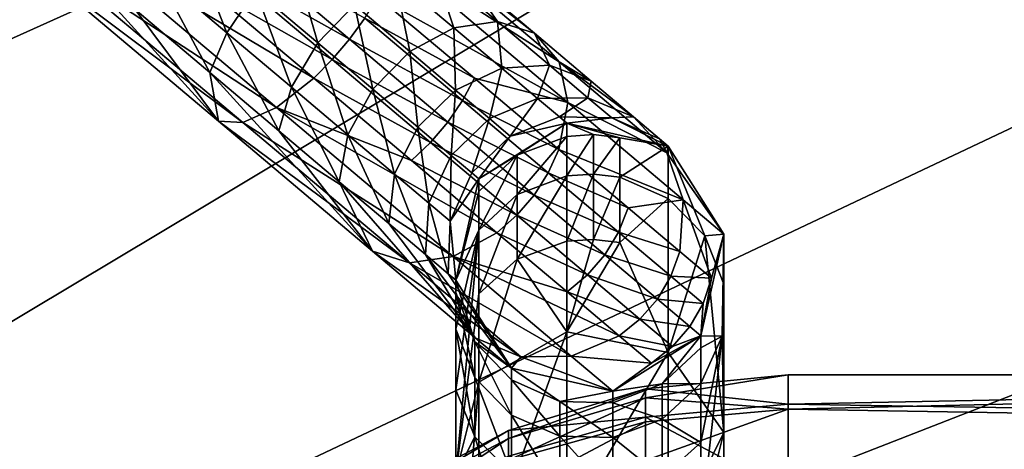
# Model space of a CAD drawing. Header units: metres. Extents: x -1004 to 0, y -708 to 0.
# Tile 14 of 103: x -832 to -785, y -130 to -110. Entities that reach past the tile are written whole.
import ezdxf

# ---------------------------------------------------------------- set-up
doc = ezdxf.new("R2010")
doc.units = ezdxf.units.M

msp = doc.modelspace()

# ---------------------------------------------------------------- linework, layer by layer
at = {"layer": 'top0123410'}
for points in [[(-814.535156, -106.88028, 773.340759), (-814.395325, -105.395943, 775.392456), (-806.681702, -111.898773, 782.133484)], [(-814.395325, -105.395943, 775.392456), (-807.86261, -110.5345, 783.91571), (-806.681702, -111.898773, 782.133484)], [(-811.173584, -107.74324, 780.361816), (-807.86261, -110.5345, 783.91571), (-814.395325, -105.395943, 775.392456)], [(-830.187256, -105.66481, 770.024292), (-820.21051, -114.0755, 772.620056), (-831.207458, -106.875031, 772.005859)], [(-823.487061, -108.408707, 769.478088), (-818.420715, -112.679771, 771.488342), (-830.187256, -105.66481, 770.024292)], [(-818.420715, -112.679771, 771.488342), (-820.21051, -114.0755, 772.620056), (-830.187256, -105.66481, 770.024292)], [(-824.463562, -105.731796, 781.905823), (-825.929016, -107.683174, 781.215271), (-822.579041, -110.507271, 782.544434)], [(-821.2146, -108.470764, 783.194946), (-824.463562, -105.731796, 781.905823), (-822.579041, -110.507271, 782.544434)], [(-831.661316, -107.413353, 774.442322), (-822.977234, -114.734299, 776.701782), (-830.690063, -106.261238, 779.183533)], [(-822.977234, -114.734299, 776.701782), (-826.970093, -109.397247, 779.662781), (-830.690063, -106.261238, 779.183533)], [(-831.207458, -106.875031, 772.005859), (-821.810547, -114.796951, 774.450806), (-831.661316, -107.413353, 774.442322)], [(-820.21051, -114.0755, 772.620056), (-821.810547, -114.796951, 774.450806), (-831.207458, -106.875031, 772.005859)], [(-821.820435, -106.517105, 769.201599), (-816.713684, -110.822258, 771.227905), (-822.644165, -107.489128, 769.21814)], [(-821.820435, -106.517105, 769.201599), (-815.973999, -109.807091, 771.442261), (-816.713684, -110.822258, 771.227905)], [(-819.507568, -106.613251, 782.934509), (-821.2146, -108.470764, 783.194946), (-818.220337, -110.995041, 785.288208)], [(-816.476013, -109.168938, 785.053772), (-819.507568, -106.613251, 782.934509), (-818.220337, -110.995041, 785.288208)], [(-814.535156, -106.88028, 773.340759), (-806.270691, -113.847473, 780.563171), (-815.349243, -108.785751, 771.878357)], [(-814.535156, -106.88028, 773.340759), (-806.681702, -111.898773, 782.133484), (-806.270691, -113.847473, 780.563171)], [(-814.524353, -107.909714, 784.035278), (-811.72522, -110.269447, 787.039734), (-812.662354, -107.409081, 782.387634)], [(-811.72522, -110.269447, 787.039734), (-809.633667, -109.962357, 785.63855), (-812.662354, -107.409081, 782.387634)], [(-812.662354, -107.409081, 782.387634), (-809.633667, -109.962357, 785.63855), (-811.173584, -107.74324, 780.361816)], [(-821.810547, -114.796951, 774.450806), (-822.977234, -114.734299, 776.701782), (-831.661316, -107.413353, 774.442322)], [(-825.929016, -107.683174, 781.215271), (-826.970093, -109.397247, 779.662781), (-823.393127, -112.412743, 781.082031)], [(-822.579041, -110.507271, 782.544434), (-825.929016, -107.683174, 781.215271), (-823.393127, -112.412743, 781.082031)], [(-822.644165, -107.489128, 769.21814), (-817.539856, -111.792244, 771.243408), (-823.487061, -108.408707, 769.478088)], [(-816.713684, -110.822258, 771.227905), (-817.539856, -111.792244, 771.243408), (-822.644165, -107.489128, 769.21814)], [(-809.633667, -109.962357, 785.63855), (-807.86261, -110.5345, 783.91571), (-811.173584, -107.74324, 780.361816)], [(-814.524353, -107.909714, 784.035278), (-816.476013, -109.168938, 785.053772), (-813.818848, -111.409019, 787.905945)], [(-811.72522, -110.269447, 787.039734), (-814.524353, -107.909714, 784.035278), (-813.818848, -111.409019, 787.905945)], [(-817.539856, -111.792244, 771.243408), (-818.420715, -112.679771, 771.488342), (-823.487061, -108.408707, 769.478088)], [(-821.2146, -108.470764, 783.194946), (-822.579041, -110.507271, 782.544434), (-819.491699, -113.110008, 784.702759)], [(-818.220337, -110.995041, 785.288208), (-821.2146, -108.470764, 783.194946), (-819.491699, -113.110008, 784.702759)], [(-815.973999, -109.807091, 771.442261), (-815.349243, -108.785751, 771.878357), (-810.73584, -112.674988, 775.103516)], [(-815.349243, -108.785751, 771.878357), (-806.270691, -113.847473, 780.563171), (-810.73584, -112.674988, 775.103516)], [(-816.476013, -109.168938, 785.053772), (-818.220337, -110.995041, 785.288208), (-815.595825, -113.207588, 788.105286)], [(-813.818848, -111.409019, 787.905945), (-816.476013, -109.168938, 785.053772), (-815.595825, -113.207588, 788.105286)], [(-823.393127, -112.412743, 781.082031), (-826.970093, -109.397247, 779.662781), (-822.977234, -114.734299, 776.701782)], [(-815.973999, -109.807091, 771.442261), (-811.298218, -113.748932, 774.71106), (-816.713684, -110.822258, 771.227905)], [(-810.73584, -112.674988, 775.103516), (-811.298218, -113.748932, 774.71106), (-815.973999, -109.807091, 771.442261)], [(-811.72522, -110.269447, 787.039734), (-809.428101, -112.205986, 790.700806), (-809.633667, -109.962357, 785.63855)], [(-809.428101, -112.205986, 790.700806), (-807.148132, -112.057732, 789.599915), (-809.633667, -109.962357, 785.63855)], [(-809.633667, -109.962357, 785.63855), (-807.148132, -112.057732, 789.599915), (-807.86261, -110.5345, 783.91571)], [(-822.579041, -110.507271, 782.544434), (-823.393127, -112.412743, 781.082031), (-820.096558, -115.191864, 783.386658)], [(-819.491699, -113.110008, 784.702759), (-822.579041, -110.507271, 782.544434), (-820.096558, -115.191864, 783.386658)], [(-813.818848, -111.409019, 787.905945), (-811.638184, -113.247368, 791.381348), (-811.72522, -110.269447, 787.039734)], [(-811.638184, -113.247368, 791.381348), (-809.428101, -112.205986, 790.700806), (-811.72522, -110.269447, 787.039734)], [(-806.681702, -111.898773, 782.133484), (-807.86261, -110.5345, 783.91571), (-805.145447, -112.825172, 788.246277)], [(-807.86261, -110.5345, 783.91571), (-807.148132, -112.057732, 789.599915), (-805.145447, -112.825172, 788.246277)], [(-818.220337, -110.995041, 785.288208), (-819.491699, -113.110008, 784.702759), (-816.785583, -115.391327, 787.607422)], [(-815.595825, -113.207588, 788.105286), (-818.220337, -110.995041, 785.288208), (-816.785583, -115.391327, 787.607422)], [(-816.713684, -110.822258, 771.227905), (-812.007202, -114.789963, 774.518127), (-817.539856, -111.792244, 771.243408)], [(-816.713684, -110.822258, 771.227905), (-811.298218, -113.748932, 774.71106), (-812.007202, -114.789963, 774.518127)], [(-815.595825, -113.207588, 788.105286), (-813.441956, -115.023338, 791.537964), (-813.818848, -111.409019, 787.905945)], [(-813.441956, -115.023338, 791.537964), (-811.638184, -113.247368, 791.381348), (-813.818848, -111.409019, 787.905945)], [(-817.539856, -111.792244, 771.243408), (-812.835571, -115.758072, 774.532104), (-818.420715, -112.679771, 771.488342)], [(-812.007202, -114.789963, 774.518127), (-812.835571, -115.758072, 774.532104), (-817.539856, -111.792244, 771.243408)], [(-809.428101, -112.205986, 790.700806), (-807.721191, -113.644943, 794.877686), (-807.148132, -112.057732, 789.599915)], [(-807.148132, -112.057732, 789.599915), (-807.721191, -113.644943, 794.877686), (-805.30127, -113.614716, 794.119385)], [(-805.145447, -112.825172, 788.246277), (-807.148132, -112.057732, 789.599915), (-805.30127, -113.614716, 794.119385)], [(-806.681702, -111.898773, 782.133484), (-801.527771, -116.243698, 792.222412), (-806.270691, -113.847473, 780.563171)], [(-801.527771, -116.243698, 792.222412), (-806.681702, -111.898773, 782.133484), (-803.126404, -114.527275, 793.186951)], [(-803.126404, -114.527275, 793.186951), (-806.681702, -111.898773, 782.133484), (-805.145447, -112.825172, 788.246277)], [(-820.096558, -115.191864, 783.386658), (-823.393127, -112.412743, 781.082031), (-815.615112, -120.940765, 783.13562)], [(-815.615112, -120.940765, 783.13562), (-823.393127, -112.412743, 781.082031), (-822.977234, -114.734299, 776.701782)], [(-809.428101, -112.205986, 790.700806), (-811.638184, -113.247368, 791.381348), (-810.017883, -114.613365, 795.346436)], [(-807.721191, -113.644943, 794.877686), (-809.428101, -112.205986, 790.700806), (-810.017883, -114.613365, 795.346436)], [(-818.420715, -112.679771, 771.488342), (-813.751526, -116.616058, 774.752502), (-820.21051, -114.0755, 772.620056)], [(-812.835571, -115.758072, 774.532104), (-813.751526, -116.616058, 774.752502), (-818.420715, -112.679771, 771.488342)], [(-811.298218, -113.748932, 774.71106), (-810.73584, -112.674988, 775.103516), (-806.692139, -116.083939, 779.443909)], [(-810.73584, -112.674988, 775.103516), (-806.270691, -113.847473, 780.563171), (-806.692139, -116.083939, 779.443909)], [(-803.126404, -114.527275, 793.186951), (-805.145447, -112.825172, 788.246277), (-805.30127, -113.614716, 794.119385)], [(-819.491699, -113.110008, 784.702759), (-820.096558, -115.191864, 783.386658), (-817.207031, -117.627792, 786.488159)], [(-816.785583, -115.391327, 787.607422), (-819.491699, -113.110008, 784.702759), (-817.207031, -117.627792, 786.488159)], [(-816.785583, -115.391327, 787.607422), (-814.564819, -117.263512, 791.14679), (-815.595825, -113.207588, 788.105286)], [(-814.564819, -117.263512, 791.14679), (-813.441956, -115.023338, 791.537964), (-815.595825, -113.207588, 788.105286)], [(-811.638184, -113.247368, 791.381348), (-813.441956, -115.023338, 791.537964), (-811.841553, -116.372543, 795.454346)], [(-810.017883, -114.613365, 795.346436), (-811.638184, -113.247368, 791.381348), (-811.841553, -116.372543, 795.454346)], [(-812.007202, -114.789963, 774.518127), (-811.298218, -113.748932, 774.71106), (-807.199829, -117.203987, 779.110168)], [(-807.199829, -117.203987, 779.110168), (-811.298218, -113.748932, 774.71106), (-806.692139, -116.083939, 779.443909)], [(-807.721191, -113.644943, 794.877686), (-810.017883, -114.613365, 795.346436), (-809.019958, -115.454605, 799.648743)], [(-809.019958, -115.454605, 799.648743), (-806.670044, -114.53112, 799.40979), (-807.721191, -113.644943, 794.877686)], [(-805.30127, -113.614716, 794.119385), (-807.721191, -113.644943, 794.877686), (-806.670044, -114.53112, 799.40979)], [(-806.270691, -113.847473, 780.563171), (-800.748718, -118.502678, 791.37262), (-806.692139, -116.083939, 779.443909)], [(-805.30127, -113.614716, 794.119385), (-806.670044, -114.53112, 799.40979), (-804.163879, -114.57357, 799.023193)], [(-806.270691, -113.847473, 780.563171), (-801.527771, -116.243698, 792.222412), (-800.748718, -118.502678, 791.37262)], [(-804.163879, -114.57357, 799.023193), (-803.126404, -114.527275, 793.186951), (-805.30127, -113.614716, 794.119385)], [(-821.810547, -114.796951, 774.450806), (-820.21051, -114.0755, 772.620056), (-811.752502, -121.205818, 780.011597)], [(-811.752502, -121.205818, 780.011597), (-820.21051, -114.0755, 772.620056), (-809.658875, -120.066246, 779.145386)], [(-820.21051, -114.0755, 772.620056), (-813.751526, -116.616058, 774.752502), (-809.658875, -120.066246, 779.145386)], [(-815.615112, -120.940765, 783.13562), (-822.977234, -114.734299, 776.701782), (-813.844055, -121.512909, 781.412781)], [(-822.977234, -114.734299, 776.701782), (-821.810547, -114.796951, 774.450806), (-813.844055, -121.512909, 781.412781)], [(-813.844055, -121.512909, 781.412781), (-821.810547, -114.796951, 774.450806), (-811.752502, -121.205818, 780.011597)], [(-812.835571, -115.758072, 774.532104), (-812.007202, -114.789963, 774.518127), (-807.881958, -118.267685, 778.946045)], [(-807.881958, -118.267685, 778.946045), (-812.007202, -114.789963, 774.518127), (-807.199829, -117.203987, 779.110168)], [(-811.841553, -116.372543, 795.454346), (-810.855957, -117.203445, 799.703735), (-810.017883, -114.613365, 795.346436)], [(-810.017883, -114.613365, 795.346436), (-810.855957, -117.203445, 799.703735), (-809.019958, -115.454605, 799.648743)], [(-810.522705, -117.483406, 804.123047), (-806.315063, -114.83036, 804.123047), (-809.019958, -115.454605, 799.648743)], [(-806.315063, -114.83036, 1726.297729), (-810.522705, -117.483406, 1726.297729), (-808.683044, -116.365723, 1737.782959)], [(-806.315063, -114.83036, 1726.297729), (-806.315063, -114.83036, 804.123047), (-810.522705, -117.483406, 1726.297729)], [(-806.315063, -114.83036, 804.123047), (-810.522705, -117.483406, 804.123047), (-810.522705, -117.483406, 1726.297729)], [(-806.315063, -114.83036, 804.123047), (-806.670044, -114.53112, 799.40979), (-809.019958, -115.454605, 799.648743)], [(-806.315063, -115.462807, 1737.881836), (-806.315063, -114.83036, 1726.297729), (-808.683044, -116.365723, 1737.782959)], [(-806.670044, -114.53112, 799.40979), (-806.315063, -114.83036, 804.123047), (-804.163879, -114.57357, 799.023193)], [(-804.163879, -114.57357, 799.023193), (-806.315063, -114.83036, 804.123047), (-801.463745, -115.929039, 804.123047)], [(-806.315063, -115.462807, 1737.881836), (-805.044128, -115.372002, 1737.891724), (-806.315063, -114.83036, 1726.297729)], [(-805.044128, -115.372002, 1737.891724), (-803.779785, -115.529411, 1737.874512), (-806.315063, -114.83036, 1726.297729)], [(-806.315063, -114.83036, 1726.297729), (-803.779785, -115.529411, 1737.874512), (-801.463745, -115.929039, 1726.297729)], [(-806.315063, -114.83036, 804.123047), (-806.315063, -114.83036, 1726.297729), (-801.463745, -115.929039, 804.123047)], [(-806.315063, -114.83036, 1726.297729), (-801.463745, -115.929039, 1726.297729), (-801.463745, -115.929039, 804.123047)], [(-801.882996, -115.575508, 798.547852), (-803.126404, -114.527275, 793.186951), (-804.163879, -114.57357, 799.023193)], [(-801.463745, -115.929039, 804.123047), (-801.882996, -115.575508, 798.547852), (-804.163879, -114.57357, 799.023193)], [(-801.882996, -115.575508, 798.547852), (-801.527771, -116.243698, 792.222412), (-803.126404, -114.527275, 793.186951)], [(-817.207031, -117.627792, 786.488159), (-820.096558, -115.191864, 783.386658), (-815.615112, -120.940765, 783.13562)], [(-817.207031, -117.627792, 786.488159), (-814.835754, -119.626862, 790.267395), (-816.785583, -115.391327, 787.607422)], [(-814.835754, -119.626862, 790.267395), (-814.564819, -117.263512, 791.14679), (-816.785583, -115.391327, 787.607422)], [(-813.441956, -115.023338, 791.537964), (-814.564819, -117.263512, 791.14679), (-812.914612, -118.654655, 795.184875)], [(-811.841553, -116.372543, 795.454346), (-813.441956, -115.023338, 791.537964), (-812.914612, -118.654655, 795.184875)], [(-806.315063, -115.462807, 1737.881836), (-806.315063, -117.352631, 1749.328247), (-805.044128, -115.372002, 1737.891724)], [(-806.315063, -117.352631, 1749.328247), (-805.044128, -117.263443, 1749.348022), (-805.044128, -115.372002, 1737.891724)], [(-805.044128, -115.372002, 1737.891724), (-805.044128, -117.263443, 1749.348022), (-803.779785, -115.529411, 1737.874512)], [(-813.751526, -116.616058, 774.752502), (-812.835571, -115.758072, 774.532104), (-808.71228, -119.234146, 778.957947)], [(-808.71228, -119.234146, 778.957947), (-812.835571, -115.758072, 774.532104), (-807.881958, -118.267685, 778.946045)], [(-809.019958, -115.454605, 799.648743), (-810.855957, -117.203445, 799.703735), (-810.522705, -117.483406, 804.123047)], [(-806.315063, -117.352631, 1749.328247), (-806.315063, -115.462807, 1737.881836), (-808.683044, -118.239418, 1749.131592)], [(-808.683044, -118.239418, 1749.131592), (-806.315063, -115.462807, 1737.881836), (-808.683044, -116.365723, 1737.782959)], [(-805.044128, -117.263443, 1749.348022), (-803.779785, -117.418037, 1749.313721), (-803.779785, -115.529411, 1737.874512)], [(-803.779785, -115.529411, 1737.874512), (-803.779785, -117.418037, 1749.313721), (-801.463745, -115.929039, 1726.297729)], [(-801.527771, -116.243698, 792.222412), (-801.882996, -115.575508, 798.547852), (-801.463745, -115.929039, 804.123047)], [(-806.692139, -116.083939, 779.443909), (-803.373657, -118.881531, 784.732788), (-807.199829, -117.203987, 779.110168)], [(-806.692139, -116.083939, 779.443909), (-800.748718, -118.502678, 791.37262), (-803.373657, -118.881531, 784.732788)], [(-801.463745, -115.929039, 1726.297729), (-803.779785, -117.418037, 1749.313721), (-801.463135, -118.42569, 1749.090332)], [(-798.80957, -120.137009, 804.123047), (-801.527771, -116.243698, 792.222412), (-801.463745, -115.929039, 804.123047)], [(-800.748718, -118.502678, 791.37262), (-801.527771, -116.243698, 792.222412), (-798.80957, -120.137009, 804.123047)], [(-799.717773, -120.22216, 1748.692139), (-798.80957, -120.137009, 1726.297729), (-801.463745, -115.929039, 1726.297729)], [(-801.463135, -118.42569, 1749.090332), (-799.717773, -120.22216, 1748.692139), (-801.463745, -115.929039, 1726.297729)], [(-801.463745, -115.929039, 804.123047), (-801.463745, -115.929039, 1726.297729), (-798.80957, -120.137009, 804.123047)], [(-801.463745, -115.929039, 1726.297729), (-798.80957, -120.137009, 1726.297729), (-798.80957, -120.137009, 804.123047)], [(-809.658875, -120.066246, 779.145386), (-813.751526, -116.616058, 774.752502), (-808.71228, -119.234146, 778.957947)], [(-812.914612, -118.654655, 795.184875), (-811.898376, -119.511383, 799.566406), (-811.841553, -116.372543, 795.454346)], [(-811.898376, -119.511383, 799.566406), (-810.855957, -117.203445, 799.703735), (-811.841553, -116.372543, 795.454346)], [(-808.683044, -116.365723, 1737.782959), (-810.522705, -117.483406, 1726.297729), (-810.523132, -118.1007, 1737.592896)], [(-810.523132, -118.1007, 1737.592896), (-810.523132, -119.94339, 1748.753906), (-808.683044, -116.365723, 1737.782959)], [(-810.523132, -119.94339, 1748.753906), (-808.683044, -118.239418, 1749.131592), (-808.683044, -116.365723, 1737.782959)], [(-814.564819, -117.263512, 791.14679), (-814.835754, -119.626862, 790.267395), (-813.073792, -121.112282, 794.579163)], [(-812.914612, -118.654655, 795.184875), (-814.564819, -117.263512, 791.14679), (-813.073792, -121.112282, 794.579163)], [(-810.855957, -117.203445, 799.703735), (-811.898376, -119.511383, 799.566406), (-810.522705, -117.483406, 804.123047)], [(-803.836426, -120.039413, 784.470581), (-807.881958, -118.267685, 778.946045), (-807.199829, -117.203987, 779.110168)], [(-803.373657, -118.881531, 784.732788), (-803.836426, -120.039413, 784.470581), (-807.199829, -117.203987, 779.110168)], [(-806.315063, -117.352631, 1749.328247), (-806.315063, -120.477341, 1760.500854), (-805.044128, -117.263443, 1749.348022)], [(-806.315063, -120.477341, 1760.500854), (-805.044128, -120.390831, 1760.530273), (-805.044128, -117.263443, 1749.348022)], [(-805.044128, -117.263443, 1749.348022), (-805.044128, -120.390831, 1760.530273), (-803.779785, -117.418037, 1749.313721)], [(-815.615112, -120.940765, 783.13562), (-810.696045, -125.087685, 792.764771), (-817.207031, -117.627792, 786.488159)], [(-810.696045, -125.087685, 792.764771), (-814.835754, -119.626862, 790.267395), (-817.207031, -117.627792, 786.488159)], [(-810.522705, -117.483406, 804.123047), (-811.898376, -119.511383, 799.566406), (-811.622314, -122.33548, 804.123047)], [(-810.522705, -117.483406, 1726.297729), (-811.622314, -122.33548, 1726.297729), (-810.523132, -118.1007, 1737.592896)], [(-810.522705, -117.483406, 1726.297729), (-810.522705, -117.483406, 804.123047), (-811.622314, -122.33548, 1726.297729)], [(-810.522705, -117.483406, 804.123047), (-811.622314, -122.33548, 804.123047), (-811.622314, -122.33548, 1726.297729)], [(-806.315063, -120.477341, 1760.500854), (-806.315063, -117.352631, 1749.328247), (-808.683044, -121.337448, 1760.208984)], [(-808.683044, -121.337448, 1760.208984), (-806.315063, -117.352631, 1749.328247), (-808.683044, -118.239418, 1749.131592)], [(-805.044128, -120.390831, 1760.530273), (-803.779785, -120.540779, 1760.47937), (-803.779785, -117.418037, 1749.313721)], [(-803.779785, -117.418037, 1749.313721), (-803.779785, -120.540779, 1760.47937), (-801.463135, -118.42569, 1749.090332)], [(-810.523132, -118.1007, 1737.592896), (-811.622314, -122.33548, 1726.297729), (-810.523132, -119.94339, 1748.753906)], [(-808.683044, -121.337448, 1760.208984), (-808.683044, -118.239418, 1749.131592), (-810.523132, -122.990166, 1759.647949)], [(-808.683044, -118.239418, 1749.131592), (-810.523132, -119.94339, 1748.753906), (-810.523132, -122.990166, 1759.647949)], [(-813.073792, -121.112282, 794.579163), (-811.988647, -122.027069, 799.257568), (-812.914612, -118.654655, 795.184875)], [(-811.988647, -122.027069, 799.257568), (-811.898376, -119.511383, 799.566406), (-812.914612, -118.654655, 795.184875)], [(-807.881958, -118.267685, 778.946045), (-804.49646, -121.121712, 784.341614), (-808.71228, -119.234146, 778.957947)], [(-804.49646, -121.121712, 784.341614), (-807.881958, -118.267685, 778.946045), (-803.836426, -120.039413, 784.470581)], [(-801.463135, -118.42569, 1749.090332), (-803.779785, -120.540779, 1760.47937), (-801.463745, -125.795547, 1770.802612)], [(-800.748718, -118.502678, 791.37262), (-800.907837, -120.960304, 790.766846), (-803.373657, -118.881531, 784.732788)], [(-801.463135, -118.42569, 1749.090332), (-801.463745, -125.795547, 1770.802612), (-799.717773, -120.22216, 1748.692139)], [(-800.907837, -120.960304, 790.766846), (-800.748718, -118.502678, 791.37262), (-799.389221, -122.240501, 797.314087)], [(-799.389221, -122.240501, 797.314087), (-800.748718, -118.502678, 791.37262), (-798.80957, -120.137009, 804.123047)], [(-803.373657, -118.881531, 784.732788), (-800.907837, -120.960304, 790.766846), (-803.836426, -120.039413, 784.470581)], [(-813.073792, -121.112282, 794.579163), (-814.835754, -119.626862, 790.267395), (-810.696045, -125.087685, 792.764771)], [(-811.898376, -119.511383, 799.566406), (-811.988647, -122.027069, 799.257568), (-811.622314, -122.33548, 804.123047)], [(-808.71228, -119.234146, 778.957947), (-805.32843, -122.08683, 784.351013), (-809.658875, -120.066246, 779.145386)], [(-804.49646, -121.121712, 784.341614), (-805.32843, -122.08683, 784.351013), (-808.71228, -119.234146, 778.957947)], [(-806.300232, -122.897682, 784.49823), (-811.752502, -121.205818, 780.011597), (-809.658875, -120.066246, 779.145386)], [(-811.622314, -122.33548, 1726.297729), (-811.622253, -124.680328, 1747.703735), (-810.523132, -119.94339, 1748.753906)], [(-810.523132, -122.990166, 1759.647949), (-810.523132, -119.94339, 1748.753906), (-811.622314, -131.601761, 1768.095215)], [(-811.622314, -131.601761, 1768.095215), (-810.523132, -119.94339, 1748.753906), (-811.622253, -127.584625, 1758.088257)], [(-810.523132, -119.94339, 1748.753906), (-811.622253, -124.680328, 1747.703735), (-811.622253, -127.584625, 1758.088257)], [(-805.32843, -122.08683, 784.351013), (-806.300232, -122.897682, 784.49823), (-809.658875, -120.066246, 779.145386)], [(-803.836426, -120.039413, 784.470581), (-801.33728, -122.146301, 790.586243), (-804.49646, -121.121712, 784.341614)], [(-800.907837, -120.960304, 790.766846), (-801.33728, -122.146301, 790.586243), (-803.836426, -120.039413, 784.470581)], [(-806.315063, -124.799805, 1771.266968), (-806.315063, -120.477341, 1760.500854), (-808.683044, -121.337448, 1760.208984)], [(-806.315063, -120.477341, 1760.500854), (-806.315063, -124.799805, 1771.266968), (-805.044128, -120.390831, 1760.530273)], [(-806.315063, -124.799805, 1771.266968), (-803.779785, -120.540779, 1760.47937), (-805.044128, -120.390831, 1760.530273)], [(-803.779785, -120.540779, 1760.47937), (-806.315063, -124.799805, 1771.266968), (-801.463745, -125.795547, 1770.802612)], [(-801.463745, -125.795547, 1770.802612), (-798.80957, -129.609268, 1769.024292), (-799.717773, -120.22216, 1748.692139)], [(-798.80957, -120.137009, 804.123047), (-799.908447, -124.98925, 804.123047), (-799.389221, -122.240501, 797.314087)], [(-799.908447, -124.98925, 1726.297729), (-798.80957, -120.137009, 1726.297729), (-798.876465, -125.009163, 1747.630859)], [(-798.80957, -120.137009, 804.123047), (-798.80957, -120.137009, 1726.297729), (-799.908447, -124.98925, 804.123047)], [(-798.80957, -120.137009, 1726.297729), (-799.908447, -124.98925, 1726.297729), (-799.908447, -124.98925, 804.123047)], [(-798.809448, -122.533974, 1748.179565), (-798.80957, -120.137009, 1726.297729), (-799.717773, -120.22216, 1748.692139)], [(-798.80957, -129.609268, 1769.024292), (-798.809448, -122.533974, 1748.179565), (-799.717773, -120.22216, 1748.692139)], [(-798.80957, -120.137009, 1726.297729), (-798.809448, -122.533974, 1748.179565), (-798.876465, -125.009163, 1747.630859)], [(-813.844055, -121.512909, 781.412781), (-808.521179, -126.000244, 791.832397), (-815.615112, -120.940765, 783.13562)], [(-808.521179, -126.000244, 791.832397), (-810.696045, -125.087685, 792.764771), (-815.615112, -120.940765, 783.13562)], [(-801.33728, -122.146301, 790.586243), (-800.907837, -120.960304, 790.766846), (-799.389221, -122.240501, 797.314087)], [(-811.752502, -121.205818, 780.011597), (-806.101257, -125.970016, 791.074097), (-813.844055, -121.512909, 781.412781)], [(-806.101257, -125.970016, 791.074097), (-808.521179, -126.000244, 791.832397), (-813.844055, -121.512909, 781.412781)], [(-811.988647, -122.027069, 799.257568), (-813.073792, -121.112282, 794.579163), (-808.96875, -126.543861, 804.123047)], [(-808.96875, -126.543861, 804.123047), (-813.073792, -121.112282, 794.579163), (-810.696045, -125.087685, 792.764771)], [(-806.300232, -122.897682, 784.49823), (-803.804626, -125.001595, 790.605286), (-811.752502, -121.205818, 780.011597)], [(-803.804626, -125.001595, 790.605286), (-806.101257, -125.970016, 791.074097), (-811.752502, -121.205818, 780.011597)], [(-808.683044, -121.337448, 1760.208984), (-810.523132, -122.990166, 1759.647949), (-810.522705, -127.204285, 1770.145752)], [(-806.315063, -124.799805, 1771.266968), (-808.683044, -121.337448, 1760.208984), (-810.522705, -127.204285, 1770.145752)], [(-804.49646, -121.121712, 784.341614), (-801.980896, -123.242416, 790.497437), (-805.32843, -122.08683, 784.351013)], [(-801.33728, -122.146301, 790.586243), (-801.980896, -123.242416, 790.497437), (-804.49646, -121.121712, 784.341614)], [(-811.622314, -122.33548, 804.123047), (-811.988647, -122.027069, 799.257568), (-808.96875, -126.543861, 804.123047)], [(-808.96875, -126.543861, 1726.297729), (-810.713928, -125.277679, 1736.806885), (-811.622314, -122.33548, 1726.297729)], [(-810.713928, -125.277679, 1736.806885), (-811.622253, -122.923813, 1737.064697), (-811.622314, -122.33548, 1726.297729)], [(-811.622314, -122.33548, 1726.297729), (-811.622253, -122.923813, 1737.064697), (-811.622253, -124.680328, 1747.703735)], [(-811.622314, -122.33548, 1726.297729), (-811.622314, -122.33548, 804.123047), (-808.96875, -126.543861, 1726.297729)], [(-811.622314, -122.33548, 804.123047), (-808.96875, -126.543861, 804.123047), (-808.96875, -126.543861, 1726.297729)], [(-805.32843, -122.08683, 784.351013), (-802.814026, -124.206535, 790.503845), (-806.300232, -122.897682, 784.49823)], [(-801.980896, -123.242416, 790.497437), (-802.814026, -124.206535, 790.503845), (-805.32843, -122.08683, 784.351013)], [(-799.798157, -123.44381, 797.221985), (-801.980896, -123.242416, 790.497437), (-801.33728, -122.146301, 790.586243)], [(-799.389221, -122.240501, 797.314087), (-799.798157, -123.44381, 797.221985), (-801.33728, -122.146301, 790.586243)], [(-799.908447, -124.98925, 804.123047), (-799.798157, -123.44381, 797.221985), (-799.389221, -122.240501, 797.314087)], [(-811.622253, -122.923813, 1737.064697), (-810.713928, -126.992142, 1747.191162), (-811.622253, -124.680328, 1747.703735)], [(-811.622253, -122.923813, 1737.064697), (-810.713928, -125.277679, 1736.806885), (-810.713928, -126.992142, 1747.191162)], [(-802.814026, -124.206535, 790.503845), (-803.804626, -125.001595, 790.605286), (-806.300232, -122.897682, 784.49823)], [(-798.876465, -125.009163, 1747.630859), (-798.809448, -122.533974, 1748.179565), (-798.80957, -129.609268, 1769.024292)], [(-810.522705, -127.204285, 1770.145752), (-810.523132, -122.990166, 1759.647949), (-811.622314, -131.601761, 1768.095215)], [(-800.431702, -124.548439, 797.176758), (-802.814026, -124.206535, 790.503845), (-801.980896, -123.242416, 790.497437)], [(-800.431702, -124.548439, 797.176758), (-801.980896, -123.242416, 790.497437), (-799.798157, -123.44381, 797.221985)], [(-799.908447, -124.98925, 804.123047), (-800.431702, -124.548439, 797.176758), (-799.798157, -123.44381, 797.221985)], [(-803.804626, -125.001595, 790.605286), (-802.814026, -124.206535, 790.503845), (-801.265564, -125.51194, 797.180054)], [(-801.265564, -125.51194, 797.180054), (-802.814026, -124.206535, 790.503845), (-800.431702, -124.548439, 797.176758)], [(-811.622253, -124.680328, 1747.703735), (-810.713928, -129.826904, 1757.327148), (-811.622253, -127.584625, 1758.088257)], [(-811.622253, -124.680328, 1747.703735), (-810.713928, -126.992142, 1747.191162), (-810.713928, -129.826904, 1757.327148)], [(-806.315063, -134.025787, 1791.052124), (-806.315063, -124.799805, 1771.266968), (-810.522705, -136.430267, 1789.930908)], [(-806.315063, -124.799805, 1771.266968), (-810.522705, -127.204285, 1770.145752), (-810.522705, -136.430267, 1789.930908)], [(-806.315063, -124.799805, 1771.266968), (-806.315063, -134.025787, 1791.052124), (-801.463745, -125.795547, 1770.802612)], [(-799.908447, -124.98925, 804.123047), (-801.265564, -125.51194, 797.180054), (-800.431702, -124.548439, 797.176758)], [(-808.968567, -127.106834, 1736.606567), (-810.713928, -125.277679, 1736.806885), (-808.96875, -126.543861, 1726.297729)], [(-810.713928, -126.992142, 1747.191162), (-810.713928, -125.277679, 1736.806885), (-808.968567, -128.78862, 1746.792969)], [(-808.968567, -128.78862, 1746.792969), (-810.713928, -125.277679, 1736.806885), (-808.968567, -127.106834, 1736.606567)], [(-808.96875, -126.543861, 804.123047), (-810.696045, -125.087685, 792.764771), (-808.521179, -126.000244, 791.832397)], [(-802.267639, -126.297279, 797.23175), (-806.101257, -125.970016, 791.074097), (-803.804626, -125.001595, 790.605286)], [(-804.116638, -127.643112, 804.123047), (-802.267639, -126.297279, 797.23175), (-799.908447, -124.98925, 804.123047)], [(-804.116638, -127.643112, 1726.297729), (-799.908447, -124.98925, 1726.297729), (-801.748657, -127.296494, 1736.585815)], [(-799.908447, -124.98925, 804.123047), (-799.908447, -124.98925, 1726.297729), (-804.116638, -127.643112, 804.123047)], [(-799.908447, -124.98925, 1726.297729), (-804.116638, -127.643112, 1726.297729), (-804.116638, -127.643112, 804.123047)], [(-801.265564, -125.51194, 797.180054), (-802.267639, -126.297279, 797.23175), (-803.804626, -125.001595, 790.605286)], [(-802.267639, -126.297279, 797.23175), (-801.265564, -125.51194, 797.180054), (-799.908447, -124.98925, 804.123047)], [(-801.748657, -127.296494, 1736.585815), (-799.908447, -124.98925, 1726.297729), (-799.908569, -125.561523, 1736.775879)], [(-799.908447, -124.98925, 1726.297729), (-798.876465, -125.009163, 1747.630859), (-799.908569, -125.561523, 1736.775879)], [(-799.908569, -130.09729, 1757.235352), (-798.876465, -125.009163, 1747.630859), (-799.908447, -134.006897, 1766.973633)], [(-799.908569, -125.561523, 1736.775879), (-798.876465, -125.009163, 1747.630859), (-799.908569, -127.270912, 1747.129395)], [(-798.876465, -125.009163, 1747.630859), (-799.908569, -130.09729, 1757.235352), (-799.908569, -127.270912, 1747.129395)], [(-799.908447, -134.006897, 1766.973633), (-798.876465, -125.009163, 1747.630859), (-798.80957, -129.609268, 1769.024292)], [(-799.908569, -125.561523, 1736.775879), (-799.908569, -127.270912, 1747.129395), (-801.748657, -127.296494, 1736.585815)], [(-804.116638, -127.643112, 804.123047), (-808.96875, -126.543861, 804.123047), (-808.521179, -126.000244, 791.832397)], [(-808.521179, -126.000244, 791.832397), (-806.101257, -125.970016, 791.074097), (-804.116638, -127.643112, 804.123047)], [(-806.315063, -134.025787, 1791.052124), (-801.463745, -135.02153, 1790.587769), (-801.463745, -125.795547, 1770.802612)], [(-806.101257, -125.970016, 791.074097), (-802.267639, -126.297279, 797.23175), (-804.116638, -127.643112, 804.123047)], [(-801.463745, -125.795547, 1770.802612), (-801.463745, -135.02153, 1790.587769), (-798.80957, -129.609268, 1769.024292)], [(-806.651917, -128.132813, 1736.494263), (-808.968567, -127.106834, 1736.606567), (-808.96875, -126.543861, 1726.297729)], [(-808.96875, -126.543861, 1726.297729), (-804.116638, -127.643112, 1726.297729), (-806.651917, -128.132813, 1736.494263)], [(-808.96875, -126.543861, 1726.297729), (-808.96875, -126.543861, 804.123047), (-804.116638, -127.643112, 1726.297729)], [(-808.96875, -126.543861, 804.123047), (-804.116638, -127.643112, 804.123047), (-804.116638, -127.643112, 1726.297729)], [(-810.713928, -126.992142, 1747.191162), (-808.968567, -131.569336, 1756.735718), (-810.713928, -129.826904, 1757.327148)], [(-808.968567, -131.569336, 1756.735718), (-810.713928, -126.992142, 1747.191162), (-808.968567, -128.78862, 1746.792969)], [(-806.651917, -129.796265, 1746.56958), (-808.968567, -127.106834, 1736.606567), (-806.651917, -128.132813, 1736.494263)], [(-808.968567, -127.106834, 1736.606567), (-806.651917, -129.796265, 1746.56958), (-808.968567, -128.78862, 1746.792969)], [(-810.522705, -136.430267, 1789.930908), (-810.522705, -127.204285, 1770.145752), (-811.622314, -140.827744, 1787.880371)], [(-810.522705, -127.204285, 1770.145752), (-811.622314, -131.601761, 1768.095215), (-811.622314, -140.827744, 1787.880371)], [(-811.622253, -127.584625, 1758.088257), (-810.713928, -129.826904, 1757.327148), (-811.622314, -131.601761, 1768.095215)], [(-804.116638, -127.643112, 1726.297729), (-804.116638, -128.199417, 1736.486938), (-806.651917, -128.132813, 1736.494263)], [(-804.116638, -128.199417, 1736.486938), (-804.116638, -127.643112, 1726.297729), (-801.748657, -127.296494, 1736.585815)], [(-804.116638, -128.199417, 1736.486938), (-801.748657, -127.296494, 1736.585815), (-801.748657, -128.974884, 1746.751709)], [(-799.908569, -127.270912, 1747.129395), (-799.908569, -130.09729, 1757.235352), (-801.748657, -128.974884, 1746.751709)], [(-801.748657, -127.296494, 1736.585815), (-799.908569, -127.270912, 1747.129395), (-801.748657, -128.974884, 1746.751709)], [(-804.116638, -129.861679, 1746.555054), (-806.651917, -129.796265, 1746.56958), (-806.651917, -128.132813, 1736.494263)], [(-806.651917, -128.132813, 1736.494263), (-804.116638, -128.199417, 1736.486938), (-804.116638, -129.861679, 1746.555054)], [(-804.116638, -128.199417, 1736.486938), (-801.748657, -128.974884, 1746.751709), (-804.116638, -129.861679, 1746.555054)], [(-806.651917, -129.796265, 1746.56958), (-806.651917, -132.546677, 1756.403931), (-808.968567, -128.78862, 1746.792969)], [(-808.968567, -128.78862, 1746.792969), (-806.651917, -132.546677, 1756.403931), (-808.968567, -131.569336, 1756.735718)], [(-804.116638, -129.861679, 1746.555054), (-801.748657, -128.974884, 1746.751709), (-801.748657, -131.750015, 1756.674316)], [(-801.748657, -128.974884, 1746.751709), (-799.908569, -130.09729, 1757.235352), (-801.748657, -131.750015, 1756.674316)], [(-810.713928, -129.826904, 1757.327148), (-808.96875, -135.415848, 1766.31665), (-811.622314, -131.601761, 1768.095215)], [(-810.713928, -129.826904, 1757.327148), (-808.968567, -131.569336, 1756.735718), (-808.96875, -135.415848, 1766.31665)], [(-804.116638, -132.610123, 1756.382324), (-806.651917, -129.796265, 1746.56958), (-804.116638, -129.861679, 1746.555054)], [(-804.116638, -132.610123, 1756.382324), (-806.651917, -132.546677, 1756.403931), (-806.651917, -129.796265, 1746.56958)], [(-801.748657, -131.750015, 1756.674316), (-804.116638, -132.610123, 1756.382324), (-804.116638, -129.861679, 1746.555054)], [(-801.463745, -135.02153, 1790.587769), (-798.80957, -138.835251, 1788.809448), (-798.80957, -129.609268, 1769.024292)], [(-798.80957, -129.609268, 1769.024292), (-798.80957, -138.835251, 1788.809448), (-799.908447, -134.006897, 1766.973633)], [(-801.748657, -131.750015, 1756.674316), (-799.908569, -130.09729, 1757.235352), (-799.908447, -134.006897, 1766.973633)]]:
    msp.add_3dface(points, dxfattribs=at)
at = {"layer": 'top0123419'}
for points in [[(-802.546448, -127.529976, 1806.189819), (-795.718384, -126.857552, 1806.179688), (-802.546509, -127.958145, 1802.425171)], [(-795.718384, -126.857552, 1806.179688), (-795.718384, -128.495087, 1798.549805), (-802.546509, -127.958145, 1802.425171)], [(-795.718384, -126.857552, 1806.179688), (-802.546448, -127.529976, 1806.189819), (-795.718384, -128.264648, 1813.855347)], [(-795.718384, -126.857552, 1806.179688), (-795.718384, -128.264648, 1813.855347), (-725.21582, -126.857552, 1806.179688)], [(-795.718384, -128.264648, 1813.855347), (-725.21582, -129.386108, 1816.218872), (-725.21582, -126.857552, 1806.179688)], [(-795.718384, -126.857552, 1806.179688), (-725.21582, -126.857552, 1806.179688), (-795.718384, -128.495087, 1798.549805)], [(-725.21582, -126.857552, 1806.179688), (-725.21582, -129.687378, 1796.221191), (-795.718384, -128.495087, 1798.549805)], [(-802.546448, -127.529976, 1806.189819), (-809.112305, -129.521469, 1806.219727), (-802.546509, -128.889755, 1813.607422)], [(-809.112305, -129.905502, 1802.84314), (-809.112305, -129.521469, 1806.219727), (-802.546448, -127.529976, 1806.189819)], [(-802.546448, -127.529976, 1806.189819), (-802.546509, -127.958145, 1802.425171), (-809.112305, -129.905502, 1802.84314)], [(-802.546448, -127.529976, 1806.189819), (-802.546509, -128.889755, 1813.607422), (-795.718384, -128.264648, 1813.855347)], [(-802.546509, -127.958145, 1802.425171), (-809.112305, -130.940857, 1799.606323), (-809.112305, -129.905502, 1802.84314)], [(-809.112305, -130.940857, 1799.606323), (-802.546509, -127.958145, 1802.425171), (-802.546509, -129.112457, 1798.816528)], [(-802.546509, -127.958145, 1802.425171), (-795.718384, -128.495087, 1798.549805), (-802.546509, -129.112457, 1798.816528)], [(-795.718384, -128.264648, 1813.855347), (-802.546509, -128.889755, 1813.607422), (-795.718384, -132.501816, 1820.408325)], [(-795.718384, -128.495087, 1798.549805), (-802.546509, -130.948639, 1795.502319), (-802.546509, -129.112457, 1798.816528)], [(-795.718384, -128.495087, 1798.549805), (-795.718384, -132.927811, 1792.127441), (-802.546509, -130.948639, 1795.502319)], [(-795.718384, -128.264648, 1813.855347), (-795.718384, -132.501816, 1820.408325), (-725.21582, -129.386108, 1816.218872)], [(-795.718384, -128.495087, 1798.549805), (-725.21582, -129.687378, 1796.221191), (-795.718384, -132.927811, 1792.127441)], [(-809.112305, -129.521469, 1806.219727), (-809.112305, -130.741089, 1812.873047), (-802.546509, -128.889755, 1813.607422)], [(-802.546509, -128.889755, 1813.607422), (-809.112305, -130.741089, 1812.873047), (-802.546509, -132.984451, 1819.940063)], [(-802.546509, -128.889755, 1813.607422), (-802.546509, -132.984451, 1819.940063), (-795.718384, -132.501816, 1820.408325)], [(-809.112305, -129.521469, 1806.219727), (-815.163391, -132.755493, 1806.268555), (-809.112305, -130.741089, 1812.873047)], [(-815.16333, -133.067825, 1803.521851), (-815.163391, -132.755493, 1806.268555), (-809.112305, -129.521469, 1806.219727)], [(-815.16333, -133.067825, 1803.521851), (-809.112305, -129.521469, 1806.219727), (-809.112305, -129.905502, 1802.84314)], [(-802.546509, -129.112457, 1798.816528), (-802.546509, -130.948639, 1795.502319), (-809.112305, -132.58783, 1796.633667)], [(-809.112305, -132.58783, 1796.633667), (-809.112305, -130.940857, 1799.606323), (-802.546509, -129.112457, 1798.816528)], [(-795.718384, -132.501816, 1820.408325), (-725.21582, -136.59552, 1823.648804), (-725.21582, -129.386108, 1816.218872)], [(-815.16333, -133.910034, 1800.888916), (-815.16333, -133.067825, 1803.521851), (-809.112305, -129.905502, 1802.84314)], [(-809.112305, -129.905502, 1802.84314), (-809.112305, -130.940857, 1799.606323), (-815.16333, -133.910034, 1800.888916)], [(-725.21582, -129.687378, 1796.221191), (-725.21582, -137.117325, 1789.011719), (-795.718384, -132.927811, 1792.127441)]]:
    msp.add_3dface(points, dxfattribs=at)
at = {"layer": 'top0123459'}
for points in [[(-10, -10, 90), (-787.024658, -653.266907, 90), (-994.049377, -10, 90)], [(-787.024658, -653.266907, 90), (-994.049377, -694.05426, 90), (-994.049377, -10, 90)], [(-217.024689, -653.266907, 90), (-787.024658, -653.266907, 90), (-10, -10, 90)], [(-837.452393, -64.034714, 117.22039), (-932.806335, -126.71492, 116.126305), (-789.596375, -67.146965, 117.166069)], [(-932.806335, -126.71492, 116.126305), (-936.328247, -157.298203, 115.592468), (-789.596375, -67.146965, 117.166069)], [(-789.596375, -67.146965, 117.166069), (-936.328247, -157.298203, 115.592468), (-741.71167, -69.780937, 117.120087)], [(-936.328247, -157.298203, 115.592468), (-939.295715, -187.940216, 115.05761), (-741.71167, -69.780937, 117.120087)], [(-741.71167, -69.780937, 117.120087), (-939.295715, -187.940216, 115.05761), (-693.802979, -71.936363, 117.082466)], [(-939.295715, -187.940216, 115.05761), (-645.875183, -73.613029, 117.0532), (-693.802979, -71.936363, 117.082466)], [(-939.295715, -187.940216, 115.05761), (-941.707825, -218.630936, 114.521904), (-645.875183, -73.613029, 117.0532)], [(-941.707825, -218.630936, 114.521904), (-597.932983, -74.810768, 117.032295), (-645.875183, -73.613029, 117.0532)], [(-943.563782, -249.360291, 113.985519), (-944.863037, -280.118225, 113.448639), (-597.932983, -74.810768, 117.032295)], [(-597.932983, -74.810768, 117.032295), (-944.863037, -280.118225, 113.448639), (-514.138, -508.234344, 109.46685)], [(-941.707825, -218.630936, 114.521904), (-943.563782, -249.360291, 113.985519), (-597.932983, -74.810768, 117.032295)]]:
    msp.add_3dface(points, dxfattribs=at)

doc.saveas('drawing.dxf')
